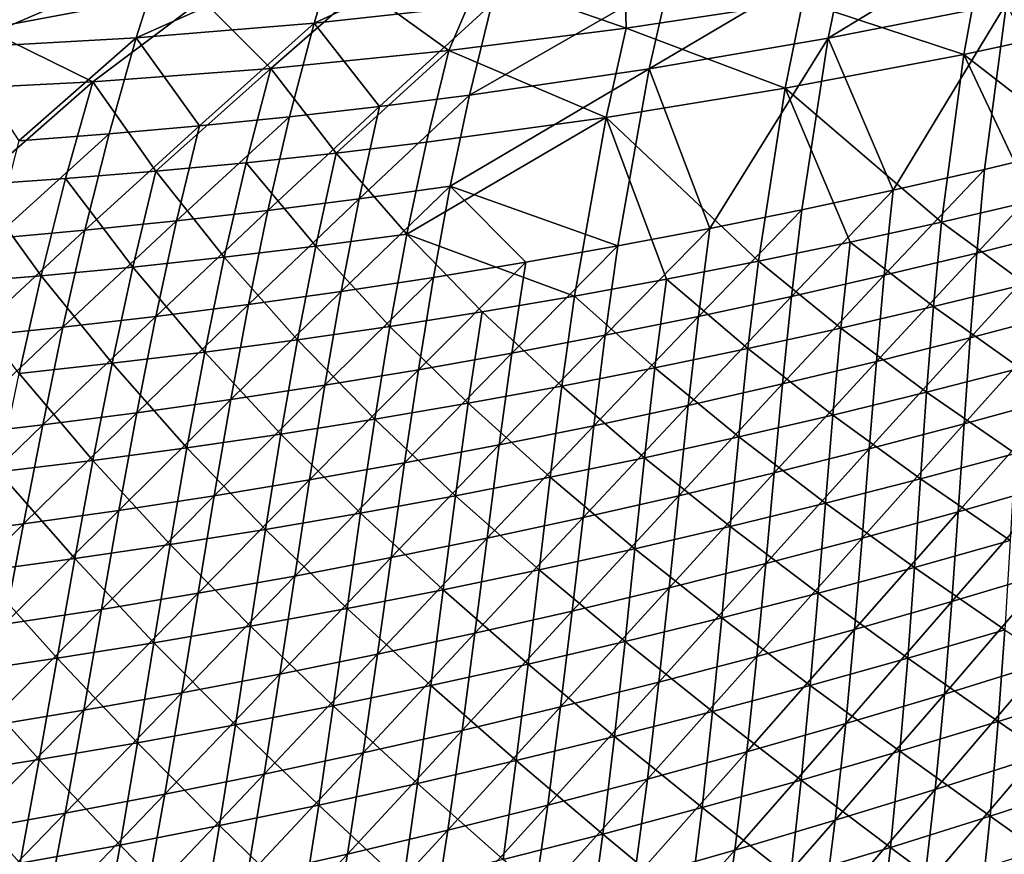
# Model space of a CAD drawing. Header units: metres. Extents: x 0 to 1400, y -1400 to 0.
# Tile 72 of 256: x 688 to 758, y -1247 to -1188. Entities that reach past the tile are written whole.
import ezdxf

# ---------------------------------------------------------------- set-up
doc = ezdxf.new("R2010")
doc.units = ezdxf.units.M

msp = doc.modelspace()

# ---------------------------------------------------------------- linework, layer by layer
at = {"layer": 'None'}
for points in [[(759.14679, -1181.39624, -450.873505), (745.492432, -1189.727783, -422.548279), (758.071411, -1187.260742, -422.603729)], [(759.14679, -1181.39624, -450.873505), (746.728271, -1183.675537, -450.82962), (745.492432, -1189.727783, -422.548279)], [(723.017151, -1182.27002, -472.97113), (709.257874, -1188.653687, -450.696686), (721.777161, -1187.305786, -450.741119)], [(723.017151, -1182.27002, -472.97113), (710.821533, -1183.395142, -473.218842), (709.257874, -1188.653687, -450.696686)], [(710.821533, -1183.395142, -473.218842), (696.718384, -1189.687988, -450.652222), (709.257874, -1188.653687, -450.696686)], [(710.821533, -1183.395142, -473.218842), (698.441895, -1184.223389, -473.470703), (696.718384, -1189.687988, -450.652222)], [(746.728271, -1183.675537, -450.82962), (732.869324, -1191.884521, -422.492554), (745.492432, -1189.727783, -422.548279)], [(746.728271, -1183.675537, -450.82962), (734.26947, -1185.645996, -450.785461), (732.869324, -1191.884521, -422.492554)], [(698.441895, -1184.223389, -473.470703), (684.165466, -1190.407349, -450.607849), (696.718384, -1189.687988, -450.652222)], [(698.441895, -1184.223389, -473.470703), (686.191467, -1184.732178, -473.719788), (684.165466, -1190.407349, -450.607849)], [(720.967834, -1185.424805, -473.664948), (731.122925, -1184.307129, -473.442535), (731.240356, -1189.023071, -451.479126)], [(731.122925, -1184.307129, -473.442535), (743.706787, -1187.140015, -451.499573), (731.240356, -1189.023071, -451.479126)], [(712.659363, -1186.181641, -473.847382), (720.967834, -1185.424805, -473.664948), (718.739868, -1190.594971, -451.458344)], [(720.967834, -1185.424805, -473.664948), (731.240356, -1189.023071, -451.479126), (718.739868, -1190.594971, -451.458344)], [(743.706787, -1187.140015, -451.499573), (756.133362, -1184.94812, -451.519684), (755.048645, -1190.860229, -423.259003)], [(756.133362, -1184.94812, -451.519684), (767.585144, -1188.174316, -423.2901), (755.048645, -1190.860229, -423.259003)], [(701.349304, -1186.984131, -474.095917), (712.659363, -1186.181641, -473.847382), (706.211304, -1191.853516, -451.437164)], [(712.659363, -1186.181641, -473.847382), (718.739868, -1190.594971, -451.458344), (706.211304, -1191.853516, -451.437164)], [(734.26947, -1185.645996, -450.785461), (720.208801, -1193.728882, -422.436676), (732.869324, -1191.884521, -422.492554)], [(734.26947, -1185.645996, -450.785461), (721.777161, -1187.305786, -450.741119), (720.208801, -1193.728882, -422.436676)], [(683.316284, -1187.721924, -474.491577), (701.349304, -1186.984131, -474.095917), (693.660706, -1192.796265, -451.415649)], [(701.349304, -1186.984131, -474.095917), (706.211304, -1191.853516, -451.437164), (693.660706, -1192.796265, -451.415649)], [(721.777161, -1187.305786, -450.741119), (709.257874, -1188.653687, -450.696686), (713.866577, -1194.533447, -422.408722)], [(721.777161, -1187.305786, -450.741119), (713.866577, -1194.533447, -422.408722), (720.208801, -1193.728882, -422.436676)], [(731.240356, -1189.023071, -451.479126), (743.706787, -1187.140015, -451.499573), (742.462341, -1193.238403, -423.2276)], [(743.706787, -1187.140015, -451.499573), (755.048645, -1190.860229, -423.259003), (742.462341, -1193.238403, -423.2276)], [(758.071411, -1187.260742, -422.603729), (745.492432, -1189.727783, -422.548279), (750.079224, -1200.437378, -366.166595)], [(750.079224, -1200.437378, -366.166595), (756.521729, -1198.97168, -366.202637), (758.071411, -1187.260742, -422.603729)], [(758.071411, -1187.260742, -422.603729), (756.521729, -1198.97168, -366.202637), (762.949097, -1197.428955, -366.238556)], [(693.660706, -1192.796265, -451.415649), (681.094604, -1193.421875, -451.393738), (683.316284, -1187.721924, -474.491577)], [(755.048645, -1190.860229, -423.259003), (767.585144, -1188.174316, -423.2901), (766.321716, -1199.619263, -366.838135)], [(709.257874, -1188.653687, -450.696686), (696.718384, -1189.687988, -450.652222), (701.162476, -1195.905762, -422.352844)], [(701.162476, -1195.905762, -422.352844), (707.517517, -1195.259155, -422.380768), (709.257874, -1188.653687, -450.696686)], [(709.257874, -1188.653687, -450.696686), (707.517517, -1195.259155, -422.380768), (713.866577, -1194.533447, -422.408722)], [(696.718384, -1189.687988, -450.652222), (684.165466, -1190.407349, -450.607849), (688.437744, -1196.960938, -422.297089)], [(694.802246, -1196.473145, -422.324951), (696.718384, -1189.687988, -450.652222), (688.437744, -1196.960938, -422.297089)], [(696.718384, -1189.687988, -450.652222), (694.802246, -1196.473145, -422.324951), (701.162476, -1195.905762, -422.352844)], [(718.739868, -1190.594971, -451.458344), (731.240356, -1189.023071, -451.479126), (729.832153, -1195.306274, -423.195892)], [(731.240356, -1189.023071, -451.479126), (742.462341, -1193.238403, -423.2276), (729.832153, -1195.306274, -423.195892)], [(745.492432, -1189.727783, -422.548279), (732.869324, -1191.884521, -422.492554), (737.151794, -1203.136108, -366.094238)], [(737.151794, -1203.136108, -366.094238), (743.622314, -1201.825684, -366.130463), (745.492432, -1189.727783, -422.548279)], [(745.492432, -1189.727783, -422.548279), (743.622314, -1201.825684, -366.130463), (750.079224, -1200.437378, -366.166595)], [(706.211304, -1191.853516, -451.437164), (718.739868, -1190.594971, -451.458344), (710.817261, -1197.820313, -423.147797)], [(718.739868, -1190.594971, -451.458344), (717.163818, -1197.061157, -423.163879), (710.817261, -1197.820313, -423.147797)], [(729.832153, -1195.306274, -423.195892), (717.163818, -1197.061157, -423.163879), (718.739868, -1190.594971, -451.458344)], [(742.462341, -1193.238403, -423.2276), (755.048645, -1190.860229, -423.259003), (753.475403, -1202.690918, -366.786652)], [(755.048645, -1190.860229, -423.259003), (759.906433, -1201.193359, -366.812408), (753.475403, -1202.690918, -366.786652)], [(766.321716, -1199.619263, -366.838135), (759.906433, -1201.193359, -366.812408), (755.048645, -1190.860229, -423.259003)], [(693.660706, -1192.796265, -451.415649), (706.211304, -1191.853516, -451.437164), (698.102905, -1199.10083, -423.115356)], [(706.211304, -1191.853516, -451.437164), (704.463379, -1198.500366, -423.131622), (698.102905, -1199.10083, -423.115356)], [(710.817261, -1197.820313, -423.147797), (704.463379, -1198.500366, -423.131622), (706.211304, -1191.853516, -451.437164)], [(732.869324, -1191.884521, -422.492554), (720.208801, -1193.728882, -422.436676), (718.85376, -1200.149658, -394.188995)], [(718.85376, -1200.149658, -394.188995), (730.668579, -1204.368408, -366.057922), (732.869324, -1191.884521, -422.492554)], [(732.869324, -1191.884521, -422.492554), (730.668579, -1204.368408, -366.057922), (737.151794, -1203.136108, -366.094238)], [(685.365356, -1200.062012, -423.082672), (681.094604, -1193.421875, -451.393738), (693.660706, -1192.796265, -451.415649)], [(691.736572, -1199.62146, -423.09906), (685.365356, -1200.062012, -423.082672), (693.660706, -1192.796265, -451.415649)], [(698.102905, -1199.10083, -423.115356), (691.736572, -1199.62146, -423.09906), (693.660706, -1192.796265, -451.415649)], [(720.208801, -1193.728882, -422.436676), (712.425049, -1201.048462, -394.156372), (718.85376, -1200.149658, -394.188995)], [(720.208801, -1193.728882, -422.436676), (713.866577, -1194.533447, -422.408722), (712.425049, -1201.048462, -394.156372)], [(729.832153, -1195.306274, -423.195892), (742.462341, -1193.238403, -423.2276), (740.568909, -1205.454224, -366.735199)], [(742.462341, -1193.238403, -423.2276), (747.029297, -1204.111328, -366.760925), (740.568909, -1205.454224, -366.735199)], [(753.475403, -1202.690918, -366.786652), (747.029297, -1204.111328, -366.760925), (742.462341, -1193.238403, -423.2276)], [(713.866577, -1194.533447, -422.408722), (705.988342, -1201.86792, -394.123749), (712.425049, -1201.048462, -394.156372)], [(713.866577, -1194.533447, -422.408722), (707.517517, -1195.259155, -422.380768), (705.988342, -1201.86792, -394.123749)], [(701.162476, -1195.905762, -422.352844), (694.802246, -1196.473145, -422.324951), (693.094116, -1203.267822, -394.058533)], [(701.162476, -1195.905762, -422.352844), (693.094116, -1203.267822, -394.058533), (699.544373, -1202.607788, -394.091125)], [(707.517517, -1195.259155, -422.380768), (699.544373, -1202.607788, -394.091125), (705.988342, -1201.86792, -394.123749)], [(707.517517, -1195.259155, -422.380768), (701.162476, -1195.905762, -422.352844), (699.544373, -1202.607788, -394.091125)], [(717.163818, -1197.061157, -423.163879), (729.832153, -1195.306274, -423.195892), (715.79718, -1203.53772, -394.877258)], [(715.79718, -1203.53772, -394.877258), (729.832153, -1195.306274, -423.195892), (727.607849, -1207.905884, -366.683868)], [(729.832153, -1195.306274, -423.195892), (734.094849, -1206.719238, -366.709503), (727.607849, -1207.905884, -366.683868)], [(740.568909, -1205.454224, -366.735199), (734.094849, -1206.719238, -366.709503), (729.832153, -1195.306274, -423.195892)], [(694.802246, -1196.473145, -422.324951), (686.638306, -1203.847656, -394.026001), (693.094116, -1203.267822, -394.058533)], [(686.638306, -1203.847656, -394.026001), (694.802246, -1196.473145, -422.324951), (688.437744, -1196.960938, -422.297089)], [(710.817261, -1197.820313, -423.147797), (717.163818, -1197.061157, -423.163879), (715.79718, -1203.53772, -394.877258)], [(704.463379, -1198.500366, -423.131622), (710.817261, -1197.820313, -423.147797), (709.363831, -1204.390625, -394.856049)], [(710.817261, -1197.820313, -423.147797), (715.79718, -1203.53772, -394.877258), (709.363831, -1204.390625, -394.856049)], [(762.949097, -1197.428955, -366.238556), (756.521729, -1198.97168, -366.202637), (755.963745, -1204.876343, -338.058075)], [(755.963745, -1204.876343, -338.058075), (762.469971, -1203.234497, -338.096954), (762.949097, -1197.428955, -366.238556)], [(698.102905, -1199.10083, -423.115356), (704.463379, -1198.500366, -423.131622), (702.921875, -1205.16394, -394.834839)], [(704.463379, -1198.500366, -423.131622), (709.363831, -1204.390625, -394.856049), (702.921875, -1205.16394, -394.834839)], [(696.472046, -1205.857056, -394.813629), (691.736572, -1199.62146, -423.09906), (698.102905, -1199.10083, -423.115356)], [(702.921875, -1205.16394, -394.834839), (696.472046, -1205.857056, -394.813629), (698.102905, -1199.10083, -423.115356)], [(756.521729, -1198.97168, -366.202637), (749.440857, -1206.441284, -338.019073), (755.963745, -1204.876343, -338.058075)], [(749.440857, -1206.441284, -338.019073), (756.521729, -1198.97168, -366.202637), (750.079224, -1200.437378, -366.166595)], [(690.015076, -1206.469727, -394.79245), (683.551819, -1207.001831, -394.771271), (685.365356, -1200.062012, -423.082672)], [(690.015076, -1206.469727, -394.79245), (685.365356, -1200.062012, -423.082672), (691.736572, -1199.62146, -423.09906)], [(696.472046, -1205.857056, -394.813629), (690.015076, -1206.469727, -394.79245), (691.736572, -1199.62146, -423.09906)], [(718.85376, -1200.149658, -394.188995), (712.425049, -1201.048462, -394.156372), (711.150513, -1207.592407, -365.948761)], [(711.150513, -1207.592407, -365.948761), (717.667053, -1206.596924, -365.985199), (718.85376, -1200.149658, -394.188995)], [(717.667053, -1206.596924, -365.985199), (724.17334, -1205.522095, -366.021576), (718.85376, -1200.149658, -394.188995)], [(724.17334, -1205.522095, -366.021576), (730.668579, -1204.368408, -366.057922), (718.85376, -1200.149658, -394.188995)], [(750.079224, -1200.437378, -366.166595), (743.622314, -1201.825684, -366.130463), (742.902161, -1207.928833, -337.97995)], [(742.902161, -1207.928833, -337.97995), (749.440857, -1206.441284, -338.019073), (750.079224, -1200.437378, -366.166595)], [(712.425049, -1201.048462, -394.156372), (704.624573, -1208.508179, -365.912354), (711.150513, -1207.592407, -365.948761)], [(712.425049, -1201.048462, -394.156372), (705.988342, -1201.86792, -394.123749), (704.624573, -1208.508179, -365.912354)], [(753.475403, -1202.690918, -366.786652), (759.906433, -1201.193359, -366.812408), (759.416077, -1207.05603, -338.660492)], [(705.988342, -1201.86792, -394.123749), (698.090027, -1209.343994, -365.875916), (704.624573, -1208.508179, -365.912354)], [(705.988342, -1201.86792, -394.123749), (699.544373, -1202.607788, -394.091125), (698.090027, -1209.343994, -365.875916)], [(743.622314, -1201.825684, -366.130463), (736.348267, -1209.338623, -337.940765), (742.902161, -1207.928833, -337.97995)], [(743.622314, -1201.825684, -366.130463), (737.151794, -1203.136108, -366.094238), (736.348267, -1209.338623, -337.940765)], [(699.544373, -1202.607788, -394.091125), (691.547791, -1210.099365, -365.839539), (698.090027, -1209.343994, -365.875916)], [(699.544373, -1202.607788, -394.091125), (693.094116, -1203.267822, -394.058533), (691.547791, -1210.099365, -365.839539)], [(752.90625, -1208.651978, -338.631378), (747.029297, -1204.111328, -366.760925), (753.475403, -1202.690918, -366.786652)], [(759.416077, -1207.05603, -338.660492), (752.90625, -1208.651978, -338.631378), (753.475403, -1202.690918, -366.786652)], [(693.094116, -1203.267822, -394.058533), (686.638306, -1203.847656, -394.026001), (684.998596, -1210.773926, -365.803162)], [(691.547791, -1210.099365, -365.839539), (693.094116, -1203.267822, -394.058533), (684.998596, -1210.773926, -365.803162)], [(709.363831, -1204.390625, -394.856049), (715.79718, -1203.53772, -394.877258), (714.5979, -1210.042358, -366.632721)], [(715.79718, -1203.53772, -394.877258), (721.108643, -1209.013672, -366.658264), (714.5979, -1210.042358, -366.632721)], [(727.607849, -1207.905884, -366.683868), (721.108643, -1209.013672, -366.658264), (715.79718, -1203.53772, -394.877258)], [(737.151794, -1203.136108, -366.094238), (730.668579, -1204.368408, -366.057922), (729.78009, -1210.670288, -337.901489)], [(737.151794, -1203.136108, -366.094238), (729.78009, -1210.670288, -337.901489), (736.348267, -1209.338623, -337.940765)], [(762.469971, -1203.234497, -338.096954), (755.495239, -1210.849609, -309.956848), (762.081482, -1209.107422, -309.997803)], [(755.495239, -1210.849609, -309.956848), (762.469971, -1203.234497, -338.096954), (755.963745, -1204.876343, -338.058075)], [(740.568909, -1205.454224, -366.735199), (747.029297, -1204.111328, -366.760925), (746.379944, -1210.170898, -338.602295)], [(747.029297, -1204.111328, -366.760925), (752.90625, -1208.651978, -338.631378), (746.379944, -1210.170898, -338.602295)], [(702.921875, -1205.16394, -394.834839), (709.363831, -1204.390625, -394.856049), (708.076355, -1210.991455, -366.607239)], [(709.363831, -1204.390625, -394.856049), (714.5979, -1210.042358, -366.632721), (708.076355, -1210.991455, -366.607239)], [(730.668579, -1204.368408, -366.057922), (723.198547, -1211.923096, -337.862152), (729.78009, -1210.670288, -337.901489)], [(730.668579, -1204.368408, -366.057922), (724.17334, -1205.522095, -366.021576), (723.198547, -1211.923096, -337.862152)], [(755.963745, -1204.876343, -338.058075), (749.440857, -1206.441284, -338.019073), (748.890747, -1212.515015, -309.915741)], [(748.890747, -1212.515015, -309.915741), (755.495239, -1210.849609, -309.956848), (755.963745, -1204.876343, -338.058075)], [(701.544678, -1211.860352, -366.581818), (696.472046, -1205.857056, -394.813629), (702.921875, -1205.16394, -394.834839)], [(708.076355, -1210.991455, -366.607239), (701.544678, -1211.860352, -366.581818), (702.921875, -1205.16394, -394.834839)], [(716.604309, -1213.096924, -337.822784), (724.17334, -1205.522095, -366.021576), (717.667053, -1206.596924, -365.985199)], [(724.17334, -1205.522095, -366.021576), (716.604309, -1213.096924, -337.822784), (723.198547, -1211.923096, -337.862152)], [(739.837708, -1211.612427, -338.573242), (734.094849, -1206.719238, -366.709503), (740.568909, -1205.454224, -366.735199)], [(746.379944, -1210.170898, -338.602295), (739.837708, -1211.612427, -338.573242), (740.568909, -1205.454224, -366.735199)], [(695.003601, -1212.648804, -366.556488), (690.015076, -1206.469727, -394.79245), (696.472046, -1205.857056, -394.813629)], [(701.544678, -1211.860352, -366.581818), (695.003601, -1212.648804, -366.556488), (696.472046, -1205.857056, -394.813629)], [(688.453796, -1213.356323, -366.53125), (683.551819, -1207.001831, -394.771271), (690.015076, -1206.469727, -394.79245)], [(695.003601, -1212.648804, -366.556488), (688.453796, -1213.356323, -366.53125), (690.015076, -1206.469727, -394.79245)], [(709.998291, -1214.191162, -337.783386), (716.604309, -1213.096924, -337.822784), (717.667053, -1206.596924, -365.985199)], [(717.667053, -1206.596924, -365.985199), (711.150513, -1207.592407, -365.948761), (709.998291, -1214.191162, -337.783386)], [(727.607849, -1207.905884, -366.683868), (734.094849, -1206.719238, -366.709503), (733.280273, -1212.976074, -338.544281)], [(734.094849, -1206.719238, -366.709503), (739.837708, -1211.612427, -338.573242), (733.280273, -1212.976074, -338.544281)], [(749.440857, -1206.441284, -338.019073), (742.268738, -1214.103271, -309.874542), (748.890747, -1212.515015, -309.915741)], [(742.268738, -1214.103271, -309.874542), (749.440857, -1206.441284, -338.019073), (742.902161, -1207.928833, -337.97995)], [(711.150513, -1207.592407, -365.948761), (704.624573, -1208.508179, -365.912354), (703.381348, -1215.205444, -337.743988)], [(711.150513, -1207.592407, -365.948761), (703.381348, -1215.205444, -337.743988), (709.998291, -1214.191162, -337.783386)], [(759.016174, -1212.98291, -310.570221), (752.90625, -1208.651978, -338.631378), (759.416077, -1207.05603, -338.660492)], [(726.708313, -1214.261108, -338.51535), (721.108643, -1209.013672, -366.658264), (727.607849, -1207.905884, -366.683868)], [(733.280273, -1212.976074, -338.544281), (726.708313, -1214.261108, -338.51535), (727.607849, -1207.905884, -366.683868)], [(742.902161, -1207.928833, -337.97995), (736.348267, -1209.338623, -337.940765), (735.630005, -1215.61377, -309.833252)], [(735.630005, -1215.61377, -309.833252), (742.268738, -1214.103271, -309.874542), (742.902161, -1207.928833, -337.97995)], [(704.624573, -1208.508179, -365.912354), (696.754272, -1216.139282, -337.70459), (703.381348, -1215.205444, -337.743988)], [(704.624573, -1208.508179, -365.912354), (698.090027, -1209.343994, -365.875916), (696.754272, -1216.139282, -337.70459)], [(714.5979, -1210.042358, -366.632721), (721.108643, -1209.013672, -366.658264), (720.122559, -1215.467407, -338.486511)], [(721.108643, -1209.013672, -366.658264), (726.708313, -1214.261108, -338.51535), (720.122559, -1215.467407, -338.486511)], [(746.379944, -1210.170898, -338.602295), (752.90625, -1208.651978, -338.631378), (752.426453, -1214.678345, -310.539001)], [(752.90625, -1208.651978, -338.631378), (759.016174, -1212.98291, -310.570221), (752.426453, -1214.678345, -310.539001)], [(762.081482, -1209.107422, -309.997803), (755.495239, -1210.849609, -309.956848), (755.074829, -1216.918335, -281.903656)], [(755.074829, -1216.918335, -281.903656), (761.742859, -1215.074951, -281.94577), (762.081482, -1209.107422, -309.997803)], [(698.090027, -1209.343994, -365.875916), (690.117859, -1216.99231, -337.665192), (696.754272, -1216.139282, -337.70459)], [(698.090027, -1209.343994, -365.875916), (691.547791, -1210.099365, -365.839539), (690.117859, -1216.99231, -337.665192)], [(736.348267, -1209.338623, -337.940765), (728.975403, -1217.046143, -309.791901), (735.630005, -1215.61377, -309.833252)], [(736.348267, -1209.338623, -337.940765), (729.78009, -1210.670288, -337.901489), (728.975403, -1217.046143, -309.791901)], [(691.547791, -1210.099365, -365.839539), (683.473083, -1217.764038, -337.625854), (690.117859, -1216.99231, -337.665192)], [(683.473083, -1217.764038, -337.625854), (691.547791, -1210.099365, -365.839539), (684.998596, -1210.773926, -365.803162)], [(708.076355, -1210.991455, -366.607239), (714.5979, -1210.042358, -366.632721), (713.523621, -1216.594238, -338.457764)], [(714.5979, -1210.042358, -366.632721), (720.122559, -1215.467407, -338.486511), (713.523621, -1216.594238, -338.457764)], [(745.818542, -1216.296997, -310.507843), (739.837708, -1211.612427, -338.573242), (746.379944, -1210.170898, -338.602295)], [(752.426453, -1214.678345, -310.539001), (745.818542, -1216.296997, -310.507843), (746.379944, -1210.170898, -338.602295)], [(706.91217, -1217.641235, -338.429138), (701.544678, -1211.860352, -366.581818), (708.076355, -1210.991455, -366.607239)], [(713.523621, -1216.594238, -338.457764), (706.91217, -1217.641235, -338.429138), (708.076355, -1210.991455, -366.607239)], [(729.78009, -1210.670288, -337.901489), (723.198547, -1211.923096, -337.862152), (722.305725, -1218.399658, -309.750458)], [(729.78009, -1210.670288, -337.901489), (722.305725, -1218.399658, -309.750458), (728.975403, -1217.046143, -309.791901)], [(755.495239, -1210.849609, -309.956848), (748.386902, -1218.685303, -281.86142), (755.074829, -1216.918335, -281.903656)], [(748.386902, -1218.685303, -281.86142), (755.495239, -1210.849609, -309.956848), (748.890747, -1212.515015, -309.915741)], [(700.28894, -1218.60791, -338.400604), (695.003601, -1212.648804, -366.556488), (701.544678, -1211.860352, -366.581818)], [(706.91217, -1217.641235, -338.429138), (700.28894, -1218.60791, -338.400604), (701.544678, -1211.860352, -366.581818)], [(733.280273, -1212.976074, -338.544281), (739.837708, -1211.612427, -338.573242), (739.193176, -1217.838257, -310.476715)], [(739.837708, -1211.612427, -338.573242), (745.818542, -1216.296997, -310.507843), (739.193176, -1217.838257, -310.476715)], [(723.198547, -1211.923096, -337.862152), (715.621765, -1219.674072, -309.708984), (722.305725, -1218.399658, -309.750458)], [(723.198547, -1211.923096, -337.862152), (716.604309, -1213.096924, -337.822784), (715.621765, -1219.674072, -309.708984)], [(748.890747, -1212.515015, -309.915741), (742.268738, -1214.103271, -309.874542), (741.679749, -1220.375122, -281.819061)], [(741.679749, -1220.375122, -281.819061), (748.386902, -1218.685303, -281.86142), (748.890747, -1212.515015, -309.915741)], [(693.654602, -1219.493652, -338.372162), (688.453796, -1213.356323, -366.53125), (695.003601, -1212.648804, -366.556488)], [(700.28894, -1218.60791, -338.400604), (693.654602, -1219.493652, -338.372162), (695.003601, -1212.648804, -366.556488)], [(708.924377, -1220.868774, -309.66748), (716.604309, -1213.096924, -337.822784), (709.998291, -1214.191162, -337.783386)], [(716.604309, -1213.096924, -337.822784), (708.924377, -1220.868774, -309.66748), (715.621765, -1219.674072, -309.708984)], [(732.550903, -1219.301636, -310.445648), (726.708313, -1214.261108, -338.51535), (733.280273, -1212.976074, -338.544281)], [(739.193176, -1217.838257, -310.476715), (732.550903, -1219.301636, -310.445648), (733.280273, -1212.976074, -338.544281)], [(752.426453, -1214.678345, -310.539001), (759.016174, -1212.98291, -310.570221), (758.664673, -1219.003174, -282.536316)], [(693.654602, -1219.493652, -338.372162), (687.009827, -1220.298096, -338.343903), (688.453796, -1213.356323, -366.53125)], [(702.214355, -1221.983154, -309.625977), (708.924377, -1220.868774, -309.66748), (709.998291, -1214.191162, -337.783386)], [(709.998291, -1214.191162, -337.783386), (703.381348, -1215.205444, -337.743988), (702.214355, -1221.983154, -309.625977)], [(720.122559, -1215.467407, -338.486511), (726.708313, -1214.261108, -338.51535), (725.892395, -1220.686523, -310.414642)], [(726.708313, -1214.261108, -338.51535), (732.550903, -1219.301636, -310.445648), (725.892395, -1220.686523, -310.414642)], [(742.268738, -1214.103271, -309.874542), (734.954285, -1221.987427, -281.776581), (741.679749, -1220.375122, -281.819061)], [(734.954285, -1221.987427, -281.776581), (742.268738, -1214.103271, -309.874542), (735.630005, -1215.61377, -309.833252)], [(751.993286, -1220.799072, -282.50412), (745.818542, -1216.296997, -310.507843), (752.426453, -1214.678345, -310.539001)], [(758.664673, -1219.003174, -282.536316), (751.993286, -1220.799072, -282.50412), (752.426453, -1214.678345, -310.539001)], [(703.381348, -1215.205444, -337.743988), (696.754272, -1216.139282, -337.70459), (695.492615, -1223.016846, -309.584473)], [(703.381348, -1215.205444, -337.743988), (695.492615, -1223.016846, -309.584473), (702.214355, -1221.983154, -309.625977)], [(761.742859, -1215.074951, -281.94577), (754.66095, -1223.109863, -253.900742), (761.413147, -1221.164551, -253.943069)], [(754.66095, -1223.109863, -253.900742), (761.742859, -1215.074951, -281.94577), (755.074829, -1216.918335, -281.903656)], [(713.523621, -1216.594238, -338.457764), (720.122559, -1215.467407, -338.486511), (719.218384, -1221.992554, -310.383728)], [(720.122559, -1215.467407, -338.486511), (725.892395, -1220.686523, -310.414642), (719.218384, -1221.992554, -310.383728)], [(735.630005, -1215.61377, -309.833252), (728.975403, -1217.046143, -309.791901), (728.211182, -1223.521606, -281.734039)], [(728.211182, -1223.521606, -281.734039), (734.954285, -1221.987427, -281.776581), (735.630005, -1215.61377, -309.833252)], [(696.754272, -1216.139282, -337.70459), (688.759949, -1223.969238, -309.542969), (695.492615, -1223.016846, -309.584473)], [(696.754272, -1216.139282, -337.70459), (690.117859, -1216.99231, -337.665192), (688.759949, -1223.969238, -309.542969)], [(712.529419, -1223.218994, -310.352905), (706.91217, -1217.641235, -338.429138), (713.523621, -1216.594238, -338.457764)], [(719.218384, -1221.992554, -310.383728), (712.529419, -1223.218994, -310.352905), (713.523621, -1216.594238, -338.457764)], [(739.193176, -1217.838257, -310.476715), (745.818542, -1216.296997, -310.507843), (745.302063, -1222.518188, -282.471924)], [(745.818542, -1216.296997, -310.507843), (751.993286, -1220.799072, -282.50412), (745.302063, -1222.518188, -282.471924)], [(690.117859, -1216.99231, -337.665192), (682.01709, -1224.839966, -309.501526), (688.759949, -1223.969238, -309.542969)], [(690.117859, -1216.99231, -337.665192), (683.473083, -1217.764038, -337.625854), (682.01709, -1224.839966, -309.501526)], [(728.975403, -1217.046143, -309.791901), (721.451294, -1224.977051, -281.691437), (728.211182, -1223.521606, -281.734039)], [(728.975403, -1217.046143, -309.791901), (722.305725, -1218.399658, -309.750458), (721.451294, -1224.977051, -281.691437)], [(755.074829, -1216.918335, -281.903656), (748.386902, -1218.685303, -281.86142), (747.887207, -1224.979004, -253.858261)], [(747.887207, -1224.979004, -253.858261), (754.66095, -1223.109863, -253.900742), (755.074829, -1216.918335, -281.903656)], [(705.826233, -1224.365356, -310.322205), (700.28894, -1218.60791, -338.400604), (706.91217, -1217.641235, -338.429138)], [(712.529419, -1223.218994, -310.352905), (705.826233, -1224.365356, -310.322205), (706.91217, -1217.641235, -338.429138)], [(738.591614, -1224.160156, -282.439789), (732.550903, -1219.301636, -310.445648), (739.193176, -1217.838257, -310.476715)], [(745.302063, -1222.518188, -282.471924), (738.591614, -1224.160156, -282.439789), (739.193176, -1217.838257, -310.476715)], [(699.109436, -1225.431274, -310.291595), (693.654602, -1219.493652, -338.372162), (700.28894, -1218.60791, -338.400604)], [(705.826233, -1224.365356, -310.322205), (699.109436, -1225.431274, -310.291595), (700.28894, -1218.60791, -338.400604)], [(722.305725, -1218.399658, -309.750458), (715.621765, -1219.674072, -309.708984), (714.675476, -1226.353149, -281.648773)], [(722.305725, -1218.399658, -309.750458), (714.675476, -1226.353149, -281.648773), (721.451294, -1224.977051, -281.691437)], [(748.386902, -1218.685303, -281.86142), (741.09259, -1226.771362, -253.815659), (747.887207, -1224.979004, -253.858261)], [(741.09259, -1226.771362, -253.815659), (748.386902, -1218.685303, -281.86142), (741.679749, -1220.375122, -281.819061)], [(692.3797, -1226.415894, -310.261139), (687.009827, -1220.298096, -338.343903), (693.654602, -1219.493652, -338.372162)], [(699.109436, -1225.431274, -310.291595), (692.3797, -1226.415894, -310.261139), (693.654602, -1219.493652, -338.372162)], [(725.892395, -1220.686523, -310.414642), (732.550903, -1219.301636, -310.445648), (731.862549, -1225.724243, -282.407715)], [(732.550903, -1219.301636, -310.445648), (738.591614, -1224.160156, -282.439789), (731.862549, -1225.724243, -282.407715)], [(758.319519, -1225.145874, -254.553467), (751.993286, -1220.799072, -282.50412), (758.664673, -1219.003174, -282.536316)], [(715.621765, -1219.674072, -309.708984), (707.884521, -1227.649292, -281.60611), (714.675476, -1226.353149, -281.648773)], [(715.621765, -1219.674072, -309.708984), (708.924377, -1220.868774, -309.66748), (707.884521, -1227.649292, -281.60611)], [(692.3797, -1226.415894, -310.261139), (685.637695, -1227.319092, -310.230804), (687.009827, -1220.298096, -338.343903)], [(701.079224, -1228.865112, -281.563385), (708.924377, -1220.868774, -309.66748), (702.214355, -1221.983154, -309.625977)], [(708.924377, -1220.868774, -309.66748), (701.079224, -1228.865112, -281.563385), (707.884521, -1227.649292, -281.60611)], [(719.218384, -1221.992554, -310.383728), (725.892395, -1220.686523, -310.414642), (725.11554, -1227.209961, -282.375671)], [(725.892395, -1220.686523, -310.414642), (731.862549, -1225.724243, -282.407715), (725.11554, -1227.209961, -282.375671)], [(741.679749, -1220.375122, -281.819061), (734.954285, -1221.987427, -281.776581), (734.277893, -1228.486206, -253.772964)], [(734.277893, -1228.486206, -253.772964), (741.09259, -1226.771362, -253.815659), (741.679749, -1220.375122, -281.819061)], [(745.302063, -1222.518188, -282.471924), (751.993286, -1220.799072, -282.50412), (751.564148, -1227.042725, -254.521194)], [(751.993286, -1220.799072, -282.50412), (758.319519, -1225.145874, -254.553467), (751.564148, -1227.042725, -254.521194)], [(761.413147, -1221.164551, -253.943069), (754.211975, -1229.45166, -225.950409), (761.051208, -1227.403931, -225.99205)], [(761.413147, -1221.164551, -253.943069), (754.66095, -1223.109863, -253.900742), (754.211975, -1229.45166, -225.950409)], [(694.260498, -1229.999756, -281.520691), (701.079224, -1228.865112, -281.563385), (702.214355, -1221.983154, -309.625977)], [(702.214355, -1221.983154, -309.625977), (695.492615, -1223.016846, -309.584473), (694.260498, -1229.999756, -281.520691)], [(718.351135, -1228.616699, -282.343719), (712.529419, -1223.218994, -310.352905), (719.218384, -1221.992554, -310.383728)], [(725.11554, -1227.209961, -282.375671), (718.351135, -1228.616699, -282.343719), (719.218384, -1221.992554, -310.383728)], [(734.954285, -1221.987427, -281.776581), (727.443848, -1230.122925, -253.730179), (734.277893, -1228.486206, -253.772964)], [(727.443848, -1230.122925, -253.730179), (734.954285, -1221.987427, -281.776581), (728.211182, -1223.521606, -281.734039)], [(744.78717, -1228.863281, -254.488953), (738.591614, -1224.160156, -282.439789), (745.302063, -1222.518188, -282.471924)], [(751.564148, -1227.042725, -254.521194), (744.78717, -1228.863281, -254.488953), (745.302063, -1222.518188, -282.471924)], [(695.492615, -1223.016846, -309.584473), (688.759949, -1223.969238, -309.542969), (687.429016, -1231.052856, -281.478027)], [(695.492615, -1223.016846, -309.584473), (687.429016, -1231.052856, -281.478027), (694.260498, -1229.999756, -281.520691)], [(711.570068, -1229.943848, -282.311829), (705.826233, -1224.365356, -310.322205), (712.529419, -1223.218994, -310.352905)], [(718.351135, -1228.616699, -282.343719), (711.570068, -1229.943848, -282.311829), (712.529419, -1223.218994, -310.352905)], [(728.211182, -1223.521606, -281.734039), (721.451294, -1224.977051, -281.691437), (720.59137, -1231.680908, -253.687317)], [(720.59137, -1231.680908, -253.687317), (727.443848, -1230.122925, -253.730179), (728.211182, -1223.521606, -281.734039)], [(754.66095, -1223.109863, -253.900742), (747.349548, -1231.423462, -225.90863), (754.211975, -1229.45166, -225.950409)], [(747.349548, -1231.423462, -225.90863), (754.66095, -1223.109863, -253.900742), (747.887207, -1224.979004, -253.858261)], [(688.759949, -1223.969238, -309.542969), (680.585815, -1232.023804, -281.435364), (687.429016, -1231.052856, -281.478027)], [(688.759949, -1223.969238, -309.542969), (682.01709, -1224.839966, -309.501526), (680.585815, -1232.023804, -281.435364)], [(704.772888, -1231.190796, -282.28006), (699.109436, -1225.431274, -310.291595), (705.826233, -1224.365356, -310.322205)], [(711.570068, -1229.943848, -282.311829), (704.772888, -1231.190796, -282.28006), (705.826233, -1224.365356, -310.322205)], [(731.862549, -1225.724243, -282.407715), (738.591614, -1224.160156, -282.439789), (737.989319, -1230.606567, -254.456726)], [(738.591614, -1224.160156, -282.439789), (744.78717, -1228.863281, -254.488953), (737.989319, -1230.606567, -254.456726)], [(721.451294, -1224.977051, -281.691437), (713.721191, -1233.159424, -253.644409), (720.59137, -1231.680908, -253.687317)], [(721.451294, -1224.977051, -281.691437), (714.675476, -1226.353149, -281.648773), (713.721191, -1233.159424, -253.644409)], [(747.887207, -1224.979004, -253.858261), (741.09259, -1226.771362, -253.815659), (740.464539, -1233.318604, -225.866714)], [(740.464539, -1233.318604, -225.866714), (747.349548, -1231.423462, -225.90863), (747.887207, -1224.979004, -253.858261)], [(697.960205, -1232.356934, -282.248383), (692.3797, -1226.415894, -310.261139), (699.109436, -1225.431274, -310.291595)], [(704.772888, -1231.190796, -282.28006), (697.960205, -1232.356934, -282.248383), (699.109436, -1225.431274, -310.291595)], [(725.11554, -1227.209961, -282.375671), (731.862549, -1225.724243, -282.407715), (731.171082, -1232.272095, -254.42453)], [(731.862549, -1225.724243, -282.407715), (737.989319, -1230.606567, -254.456726), (731.171082, -1232.272095, -254.42453)], [(751.564148, -1227.042725, -254.521194), (758.319519, -1225.145874, -254.553467), (757.938843, -1231.439453, -226.618362)], [(691.132751, -1233.441772, -282.216827), (685.637695, -1227.319092, -310.230804), (692.3797, -1226.415894, -310.261139)], [(697.960205, -1232.356934, -282.248383), (691.132751, -1233.441772, -282.216827), (692.3797, -1226.415894, -310.261139)], [(714.675476, -1226.353149, -281.648773), (707.884521, -1227.649292, -281.60611), (706.834167, -1234.557983, -253.601456)], [(714.675476, -1226.353149, -281.648773), (706.834167, -1234.557983, -253.601456), (713.721191, -1233.159424, -253.644409)], [(741.09259, -1226.771362, -253.815659), (733.5578, -1235.136475, -225.824707), (740.464539, -1233.318604, -225.866714)], [(733.5578, -1235.136475, -225.824707), (741.09259, -1226.771362, -253.815659), (734.277893, -1228.486206, -253.772964)], [(751.096558, -1233.437988, -226.586823), (744.78717, -1228.863281, -254.488953), (751.564148, -1227.042725, -254.521194)], [(757.938843, -1231.439453, -226.618362), (751.096558, -1233.437988, -226.586823), (751.564148, -1227.042725, -254.521194)], [(691.132751, -1233.441772, -282.216827), (684.291016, -1234.44458, -282.185425), (685.637695, -1227.319092, -310.230804)], [(707.884521, -1227.649292, -281.60611), (699.931091, -1235.875854, -253.558487), (706.834167, -1234.557983, -253.601456)], [(707.884521, -1227.649292, -281.60611), (701.079224, -1228.865112, -281.563385), (699.931091, -1235.875854, -253.558487)], [(724.333069, -1233.859375, -254.39238), (718.351135, -1228.616699, -282.343719), (725.11554, -1227.209961, -282.375671)], [(731.171082, -1232.272095, -254.42453), (724.333069, -1233.859375, -254.39238), (725.11554, -1227.209961, -282.375671)], [(761.051208, -1227.403931, -225.99205), (753.68634, -1235.970947, -198.055466), (760.61615, -1233.820435, -198.09549)], [(761.051208, -1227.403931, -225.99205), (754.211975, -1229.45166, -225.950409), (753.68634, -1235.970947, -198.055466)], [(734.277893, -1228.486206, -253.772964), (727.443848, -1230.122925, -253.730179), (726.630005, -1236.876099, -225.782593)], [(726.630005, -1236.876099, -225.782593), (733.5578, -1235.136475, -225.824707), (734.277893, -1228.486206, -253.772964)], [(693.012817, -1237.112427, -253.515518), (701.079224, -1228.865112, -281.563385), (694.260498, -1229.999756, -281.520691)], [(701.079224, -1228.865112, -281.563385), (693.012817, -1237.112427, -253.515518), (699.931091, -1235.875854, -253.558487)], [(717.475891, -1235.367554, -254.360306), (711.570068, -1229.943848, -282.311829), (718.351135, -1228.616699, -282.343719)], [(724.333069, -1233.859375, -254.39238), (717.475891, -1235.367554, -254.360306), (718.351135, -1228.616699, -282.343719)], [(737.989319, -1230.606567, -254.456726), (744.78717, -1228.863281, -254.488953), (744.230957, -1235.360229, -226.555298)], [(744.78717, -1228.863281, -254.488953), (751.096558, -1233.437988, -226.586823), (744.230957, -1235.360229, -226.555298)], [(710.600159, -1236.796021, -254.328293), (704.772888, -1231.190796, -282.28006), (711.570068, -1229.943848, -282.311829)], [(717.475891, -1235.367554, -254.360306), (710.600159, -1236.796021, -254.328293), (711.570068, -1229.943848, -282.311829)], [(754.211975, -1229.45166, -225.950409), (746.73175, -1238.045654, -198.015274), (753.68634, -1235.970947, -198.055466)], [(754.211975, -1229.45166, -225.950409), (747.349548, -1231.423462, -225.90863), (746.73175, -1238.045654, -198.015274)], [(686.080078, -1238.266968, -253.472565), (693.012817, -1237.112427, -253.515518), (694.260498, -1229.999756, -281.520691)], [(694.260498, -1229.999756, -281.520691), (687.429016, -1231.052856, -281.478027), (686.080078, -1238.266968, -253.472565)], [(727.443848, -1230.122925, -253.730179), (719.682068, -1238.537109, -225.740402), (726.630005, -1236.876099, -225.782593)], [(719.682068, -1238.537109, -225.740402), (727.443848, -1230.122925, -253.730179), (720.59137, -1231.680908, -253.687317)], [(731.171082, -1232.272095, -254.42453), (737.989319, -1230.606567, -254.456726), (737.342712, -1237.205322, -226.523804)], [(737.989319, -1230.606567, -254.456726), (744.230957, -1235.360229, -226.555298), (737.342712, -1237.205322, -226.523804)], [(703.706482, -1238.144165, -254.296371), (697.960205, -1232.356934, -282.248383), (704.772888, -1231.190796, -282.28006)], [(710.600159, -1236.796021, -254.328293), (703.706482, -1238.144165, -254.296371), (704.772888, -1231.190796, -282.28006)], [(720.59137, -1231.680908, -253.687317), (713.721191, -1233.159424, -253.644409), (712.714722, -1240.11853, -225.698166)], [(712.714722, -1240.11853, -225.698166), (719.682068, -1238.537109, -225.740402), (720.59137, -1231.680908, -253.687317)], [(747.349548, -1231.423462, -225.90863), (739.752991, -1240.043823, -197.974976), (746.73175, -1238.045654, -198.015274)], [(739.752991, -1240.043823, -197.974976), (747.349548, -1231.423462, -225.90863), (740.464539, -1233.318604, -225.866714)], [(757.481323, -1237.910767, -198.73558), (751.096558, -1233.437988, -226.586823), (757.938843, -1231.439453, -226.618362)], [(764.388611, -1235.734985, -198.765533), (757.481323, -1237.910767, -198.73558), (757.938843, -1231.439453, -226.618362)], [(696.795471, -1239.411377, -254.264526), (691.132751, -1233.441772, -282.216827), (697.960205, -1232.356934, -282.248383)], [(703.706482, -1238.144165, -254.296371), (696.795471, -1239.411377, -254.264526), (697.960205, -1232.356934, -282.248383)], [(730.432434, -1238.9729, -226.492325), (724.333069, -1233.859375, -254.39238), (731.171082, -1232.272095, -254.42453)], [(737.342712, -1237.205322, -226.523804), (730.432434, -1238.9729, -226.492325), (731.171082, -1232.272095, -254.42453)], [(713.721191, -1233.159424, -253.644409), (705.728821, -1241.619751, -225.655869), (712.714722, -1240.11853, -225.698166)], [(713.721191, -1233.159424, -253.644409), (706.834167, -1234.557983, -253.601456), (705.728821, -1241.619751, -225.655869)], [(740.464539, -1233.318604, -225.866714), (733.5578, -1235.136475, -225.824707), (732.750793, -1241.964722, -197.934555)], [(732.750793, -1241.964722, -197.934555), (739.752991, -1240.043823, -197.974976), (740.464539, -1233.318604, -225.866714)], [(689.867676, -1240.597046, -254.232803), (684.291016, -1234.44458, -282.185425), (691.132751, -1233.441772, -282.216827)], [(696.795471, -1239.411377, -254.264526), (689.867676, -1240.597046, -254.232803), (691.132751, -1233.441772, -282.216827)], [(723.500549, -1240.661987, -226.460907), (717.475891, -1235.367554, -254.360306), (724.333069, -1233.859375, -254.39238)], [(730.432434, -1238.9729, -226.492325), (723.500549, -1240.661987, -226.460907), (724.333069, -1233.859375, -254.39238)], [(744.230957, -1235.360229, -226.555298), (751.096558, -1233.437988, -226.586823), (750.548584, -1240.011108, -198.705627)], [(751.096558, -1233.437988, -226.586823), (757.481323, -1237.910767, -198.73558), (750.548584, -1240.011108, -198.705627)], [(760.61615, -1233.820435, -198.09549), (753.68634, -1235.970947, -198.055466), (753.04248, -1242.69458, -170.219925)], [(753.04248, -1242.69458, -170.219925), (760.066895, -1240.441406, -170.257416), (760.61615, -1233.820435, -198.09549)], [(684.291016, -1234.44458, -282.185425), (689.867676, -1240.597046, -254.232803), (682.923706, -1241.700439, -254.201187)], [(706.834167, -1234.557983, -253.601456), (699.931091, -1235.875854, -253.558487), (698.725159, -1243.040039, -225.613556)], [(706.834167, -1234.557983, -253.601456), (698.725159, -1243.040039, -225.613556), (705.728821, -1241.619751, -225.655869)], [(716.547791, -1242.271973, -226.429535), (710.600159, -1236.796021, -254.328293), (717.475891, -1235.367554, -254.360306)], [(723.500549, -1240.661987, -226.460907), (716.547791, -1242.271973, -226.429535), (717.475891, -1235.367554, -254.360306)], [(733.5578, -1235.136475, -225.824707), (725.726013, -1243.807373, -197.894028), (732.750793, -1241.964722, -197.934555)], [(725.726013, -1243.807373, -197.894028), (733.5578, -1235.136475, -225.824707), (726.630005, -1236.876099, -225.782593)], [(737.342712, -1237.205322, -226.523804), (744.230957, -1235.360229, -226.555298), (743.591003, -1242.035278, -198.67569)], [(744.230957, -1235.360229, -226.555298), (750.548584, -1240.011108, -198.705627), (743.591003, -1242.035278, -198.67569)], [(699.931091, -1235.875854, -253.558487), (691.70459, -1244.378662, -225.571228), (698.725159, -1243.040039, -225.613556)], [(699.931091, -1235.875854, -253.558487), (693.012817, -1237.112427, -253.515518), (691.70459, -1244.378662, -225.571228)], [(753.68634, -1235.970947, -198.055466), (745.99176, -1244.87207, -170.182297), (753.04248, -1242.69458, -170.219925)], [(753.68634, -1235.970947, -198.055466), (746.73175, -1238.045654, -198.015274), (745.99176, -1244.87207, -170.182297)], [(763.905945, -1242.308228, -170.939148), (757.481323, -1237.910767, -198.73558), (764.388611, -1235.734985, -198.765533)], [(709.574585, -1243.802124, -226.398224), (703.706482, -1238.144165, -254.296371), (710.600159, -1236.796021, -254.328293)], [(716.547791, -1242.271973, -226.429535), (709.574585, -1243.802124, -226.398224), (710.600159, -1236.796021, -254.328293)], [(726.630005, -1236.876099, -225.782593), (719.682068, -1238.537109, -225.740402), (718.679382, -1245.571289, -197.853439)], [(718.679382, -1245.571289, -197.853439), (725.726013, -1243.807373, -197.894028), (726.630005, -1236.876099, -225.782593)], [(684.667847, -1245.634888, -225.528915), (693.012817, -1237.112427, -253.515518), (686.080078, -1238.266968, -253.472565)], [(693.012817, -1237.112427, -253.515518), (684.667847, -1245.634888, -225.528915), (691.70459, -1244.378662, -225.571228)], [(736.60907, -1243.982422, -198.645782), (730.432434, -1238.9729, -226.492325), (737.342712, -1237.205322, -226.523804)], [(743.591003, -1242.035278, -198.67569), (736.60907, -1243.982422, -198.645782), (737.342712, -1237.205322, -226.523804)], [(702.581604, -1245.251953, -226.366989), (696.795471, -1239.411377, -254.264526), (703.706482, -1238.144165, -254.296371)], [(709.574585, -1243.802124, -226.398224), (702.581604, -1245.251953, -226.366989), (703.706482, -1238.144165, -254.296371)], [(746.73175, -1238.045654, -198.015274), (738.915344, -1246.973145, -170.144547), (745.99176, -1244.87207, -170.182297)], [(746.73175, -1238.045654, -198.015274), (739.752991, -1240.043823, -197.974976), (738.915344, -1246.973145, -170.144547)], [(750.548584, -1240.011108, -198.705627), (757.481323, -1237.910767, -198.73558), (756.905762, -1244.585693, -170.911713)], [(757.481323, -1237.910767, -198.73558), (763.905945, -1242.308228, -170.939148), (756.905762, -1244.585693, -170.911713)], [(719.682068, -1238.537109, -225.740402), (711.611755, -1247.255615, -197.812775), (718.679382, -1245.571289, -197.853439)], [(711.611755, -1247.255615, -197.812775), (719.682068, -1238.537109, -225.740402), (712.714722, -1240.11853, -225.698166)], [(729.603333, -1245.851929, -198.615891), (723.500549, -1240.661987, -226.460907), (730.432434, -1238.9729, -226.492325)], [(736.60907, -1243.982422, -198.645782), (729.603333, -1245.851929, -198.615891), (730.432434, -1238.9729, -226.492325)], [(695.569458, -1246.620483, -226.335846), (689.867676, -1240.597046, -254.232803), (696.795471, -1239.411377, -254.264526)], [(702.581604, -1245.251953, -226.366989), (695.569458, -1246.620483, -226.335846), (696.795471, -1239.411377, -254.264526)], [(712.714722, -1240.11853, -225.698166), (705.728821, -1241.619751, -225.655869), (704.523865, -1248.859375, -197.772064)], [(704.523865, -1248.859375, -197.772064), (711.611755, -1247.255615, -197.812775), (712.714722, -1240.11853, -225.698166)], [(739.752991, -1240.043823, -197.974976), (731.813965, -1248.996826, -170.106659), (738.915344, -1246.973145, -170.144547)], [(731.813965, -1248.996826, -170.106659), (739.752991, -1240.043823, -197.974976), (732.750793, -1241.964722, -197.934555)], [(743.591003, -1242.035278, -198.67569), (750.548584, -1240.011108, -198.705627), (749.878601, -1246.787842, -170.884293)], [(750.548584, -1240.011108, -198.705627), (756.905762, -1244.585693, -170.911713), (749.878601, -1246.787842, -170.884293)], [(682.923706, -1241.700439, -254.201187), (689.867676, -1240.597046, -254.232803), (688.538574, -1247.907227, -226.304794)], [(689.867676, -1240.597046, -254.232803), (695.569458, -1246.620483, -226.335846), (688.538574, -1247.907227, -226.304794)], [(722.574402, -1247.642944, -198.586044), (716.547791, -1242.271973, -226.429535), (723.500549, -1240.661987, -226.460907)], [(729.603333, -1245.851929, -198.615891), (722.574402, -1247.642944, -198.586044), (723.500549, -1240.661987, -226.460907)], [(752.239075, -1249.64856, -142.450073), (760.066895, -1240.441406, -170.257416), (753.04248, -1242.69458, -170.219925)], [(752.239075, -1249.64856, -142.450073), (759.362671, -1247.292847, -142.483948), (760.066895, -1240.441406, -170.257416)], [(682.923706, -1241.700439, -254.201187), (688.538574, -1247.907227, -226.304794), (681.489685, -1249.11145, -226.273865)], [(705.728821, -1241.619751, -225.655869), (697.416626, -1250.381958, -197.731308), (704.523865, -1248.859375, -197.772064)], [(705.728821, -1241.619751, -225.655869), (698.725159, -1243.040039, -225.613556), (697.416626, -1250.381958, -197.731308)], [(715.522827, -1249.354736, -198.556259), (709.574585, -1243.802124, -226.398224), (716.547791, -1242.271973, -226.429535)], [(722.574402, -1247.642944, -198.586044), (715.522827, -1249.354736, -198.556259), (716.547791, -1242.271973, -226.429535)], [(732.750793, -1241.964722, -197.934555), (725.726013, -1243.807373, -197.894028), (724.688416, -1250.942261, -170.06868)], [(724.688416, -1250.942261, -170.06868), (731.813965, -1248.996826, -170.106659), (732.750793, -1241.964722, -197.934555)], [(742.825073, -1248.913818, -170.856873), (736.60907, -1243.982422, -198.645782), (743.591003, -1242.035278, -198.67569)], [(749.878601, -1246.787842, -170.884293), (742.825073, -1248.913818, -170.856873), (743.591003, -1242.035278, -198.67569)], [(756.905762, -1244.585693, -170.911713), (763.905945, -1242.308228, -170.939148), (763.268799, -1249.11145, -143.177216)], [(698.725159, -1243.040039, -225.613556), (691.70459, -1244.378662, -225.571228), (690.290771, -1251.82251, -197.690552)], [(698.725159, -1243.040039, -225.613556), (690.290771, -1251.82251, -197.690552), (697.416626, -1250.381958, -197.731308)], [(753.04248, -1242.69458, -170.219925), (745.99176, -1244.87207, -170.182297), (745.087708, -1251.928467, -142.416061)], [(745.087708, -1251.928467, -142.416061), (752.239075, -1249.64856, -142.450073), (753.04248, -1242.69458, -170.219925)], [(708.449097, -1250.986572, -198.52652), (702.581604, -1245.251953, -226.366989), (709.574585, -1243.802124, -226.398224)], [(715.522827, -1249.354736, -198.556259), (708.449097, -1250.986572, -198.52652), (709.574585, -1243.802124, -226.398224)], [(725.726013, -1243.807373, -197.894028), (717.539551, -1252.808838, -170.030609), (724.688416, -1250.942261, -170.06868)], [(717.539551, -1252.808838, -170.030609), (725.726013, -1243.807373, -197.894028), (718.679382, -1245.571289, -197.853439)], [(691.70459, -1244.378662, -225.571228), (683.147156, -1253.180176, -197.64978), (690.290771, -1251.82251, -197.690552)], [(691.70459, -1244.378662, -225.571228), (684.667847, -1245.634888, -225.528915), (683.147156, -1253.180176, -197.64978)], [(735.745605, -1250.962891, -170.829483), (729.603333, -1245.851929, -198.615891), (736.60907, -1243.982422, -198.645782)], [(742.825073, -1248.913818, -170.856873), (735.745605, -1250.962891, -170.829483), (736.60907, -1243.982422, -198.645782)], [(745.99176, -1244.87207, -170.182297), (737.909302, -1254.131836, -142.381912), (745.087708, -1251.928467, -142.416061)], [(745.99176, -1244.87207, -170.182297), (738.915344, -1246.973145, -170.144547), (737.909302, -1254.131836, -142.381912)], [(749.878601, -1246.787842, -170.884293), (756.905762, -1244.585693, -170.911713), (756.171021, -1251.490479, -143.153336)], [(756.905762, -1244.585693, -170.911713), (763.268799, -1249.11145, -143.177216), (756.171021, -1251.490479, -143.153336)], [(701.35376, -1252.537842, -198.496872), (695.569458, -1246.620483, -226.335846), (702.581604, -1245.251953, -226.366989)], [(708.449097, -1250.986572, -198.52652), (701.35376, -1252.537842, -198.496872), (702.581604, -1245.251953, -226.366989)], [(718.679382, -1245.571289, -197.853439), (711.611755, -1247.255615, -197.812775), (710.368103, -1254.595337, -169.992477)], [(710.368103, -1254.595337, -169.992477), (717.539551, -1252.808838, -170.030609), (718.679382, -1245.571289, -197.853439)], [(728.640747, -1252.934082, -170.802124), (722.574402, -1247.642944, -198.586044), (729.603333, -1245.851929, -198.615891)], [(735.745605, -1250.962891, -170.829483), (728.640747, -1252.934082, -170.802124), (729.603333, -1245.851929, -198.615891)], [(688.538574, -1247.907227, -226.304794), (695.569458, -1246.620483, -226.335846), (694.237427, -1254.00769, -198.4673)], [(695.569458, -1246.620483, -226.335846), (701.35376, -1252.537842, -198.496872), (694.237427, -1254.00769, -198.4673)], [(711.611755, -1247.255615, -197.812775), (703.174927, -1256.30127, -169.954285), (710.368103, -1254.595337, -169.992477)], [(703.174927, -1256.30127, -169.954285), (711.611755, -1247.255615, -197.812775), (704.523865, -1248.859375, -197.772064)], [(738.915344, -1246.973145, -170.144547), (730.704529, -1256.257813, -142.347626), (737.909302, -1254.131836, -142.381912)], [(738.915344, -1246.973145, -170.144547), (731.813965, -1248.996826, -170.106659), (730.704529, -1256.257813, -142.347626)], [(749.044861, -1253.794189, -143.129471), (742.825073, -1248.913818, -170.856873), (749.878601, -1246.787842, -170.884293)], [(756.171021, -1251.490479, -143.153336), (749.044861, -1253.794189, -143.129471), (749.878601, -1246.787842, -170.884293)]]:
    msp.add_3dface(points, dxfattribs=at)
at = {"layer": 'None0'}
for points in [[(120.453018, -1274.459961, -521.977783), (785.378174, -1170.478882, -521.977783), (781.702271, -1150.81958, -521.977783)], [(781.702271, -1150.81958, -521.977783), (781.702271, -1150.81958, -541.977783), (120.453018, -1274.459961, -521.977783)], [(781.702271, -1150.81958, -541.977783), (120.453018, -1274.459961, -541.977783), (120.453018, -1274.459961, -521.977783)], [(781.702271, -1150.81958, -541.977783), (785.378174, -1170.478882, -541.977783), (120.453018, -1274.459961, -541.977783)], [(124.129768, -1294.119019, -521.977783), (785.378174, -1170.478882, -521.977783), (120.453018, -1274.459961, -521.977783)], [(785.378174, -1170.478882, -541.977783), (124.129768, -1294.119019, -541.977783), (120.453018, -1274.459961, -541.977783)], [(124.129768, -1294.119019, -521.977783), (124.129768, -1294.119019, -541.977783), (785.378174, -1170.478882, -521.977783)], [(124.129768, -1294.119019, -541.977783), (785.378174, -1170.478882, -541.977783), (785.378174, -1170.478882, -521.977783)]]:
    msp.add_3dface(points, dxfattribs=at)

doc.saveas('drawing.dxf')
